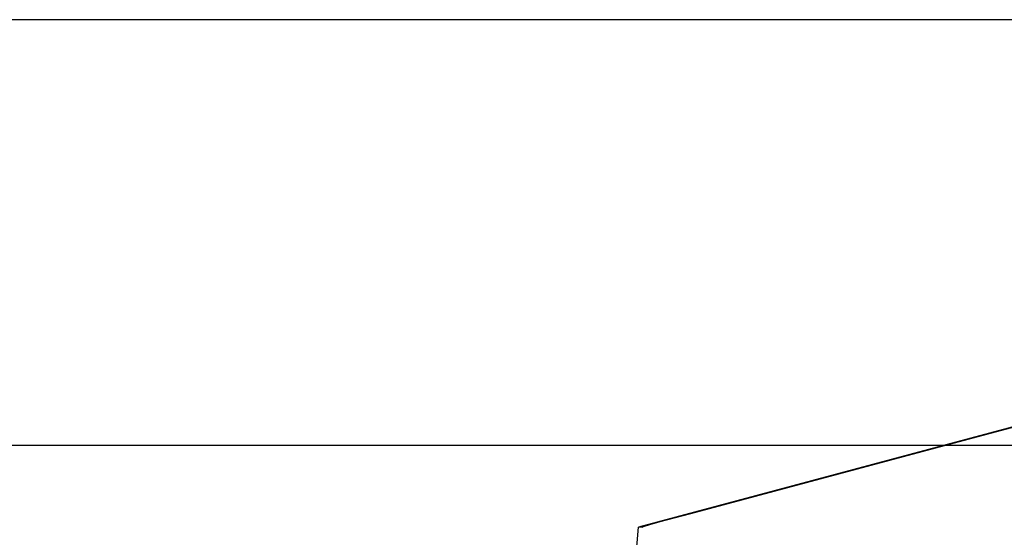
# Model space of a CAD drawing. Extents: x -169 to 7270, y -140 to 2984.
# Tile 218 of 256: x 1844.97 to 1847.26, y 420.61 to 421.82. Entities that reach past the tile are written whole.
import ezdxf

# ---------------------------------------------------------------- set-up
doc = ezdxf.new("R2010")
doc.units = 0
doc.header["$MEASUREMENT"] = 0
doc.layers.add('FREEZE-LINES', color=8, linetype='CONTINUOUS', plot=False)
doc.layers.add('SPILL-BUCKET', color=1, linetype='CONTINUOUS')

msp = doc.modelspace()

# ---------------------------------------------------------------- linework, layer by layer
at = {"layer": 'FREEZE-LINES', "linetype": 'Continuous'}
msp.add_line((1956.83545, 420.82382), (1447.06965, 420.82382), dxfattribs=at)
at = {"layer": 'SPILL-BUCKET', "linetype": 'Continuous'}
for p, q in [((1848.19629, 421.81528), (1844.01165, 421.81528)), ((1848.02454, 421.06579), (1846.41202, 420.63372)), ((1847.22352, 420.85015), (1847.91329, 421.03433)), ((1846.53382, 420.66572), (1847.22352, 420.85015)), ((1846.46281, 420.64645), (1846.49523, 420.65532)), ((1846.49523, 420.65532), (1846.53382, 420.66572)), ((1846.40563, 420.56069), (1846.41202, 420.63372)), ((1846.41416, 420.63372), (1846.41202, 420.63372)), ((1846.42055, 420.63372), (1846.41416, 420.63372)), ((1846.42055, 420.63372), (1846.42381, 420.6352)), ((1846.42057, 420.63399), (1846.42055, 420.63372)), ((1846.42381, 420.6352), (1846.43835, 420.63957)), ((1846.43835, 420.63957), (1846.46281, 420.64645))]:
    msp.add_line(p, q, dxfattribs=at)

doc.saveas('drawing.dxf')
